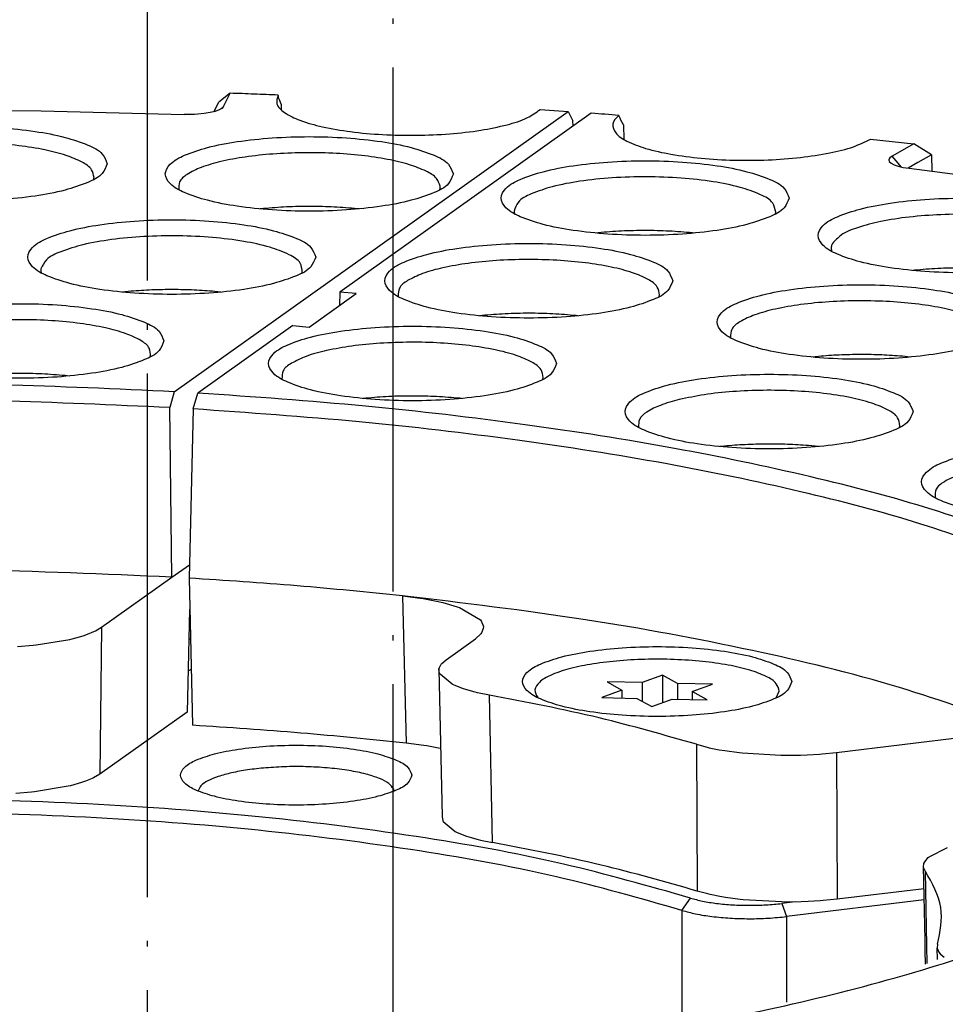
# Model space of a CAD drawing. Header units: inches. Extents: x -399 to 442, y -299 to 295.
# Tile 43 of 134: x -116 to -99, y 186 to 204. Entities that reach past the tile are written whole.
import ezdxf

# ---------------------------------------------------------------- set-up
doc = ezdxf.new("R2010")
doc.units = ezdxf.units.IN
doc.linetypes.add('DOT_CENTER', pattern=[14, 12, -1, 0, -1])
doc.layers.add('1', color=7, linetype='Continuous')
doc.dimstyles.get("Standard").update_dxf_attribs({"dimtxt": 0.18, "dimasz": 0.18, "dimexe": 0.18, "dimexo": 0.0625, "dimgap": 0.09, "dimtad": 0, "dimtih": 1, "dimtoh": 1, "dimdec": 4, "dimzin": 0, "dimdsep": 46, "dimtxsty": 'Standard', "dimcen": 0.09, "dimadec": 0, "dimazin": 0, "dimtfac": 1, "dimtdec": 4, "dimtofl": 0, "dimtmove": 0, "dimatfit": 3, "dimfxl": 1, "dimtolj": 1, "dimtzin": 0, "dimarcsym": 0})

# ---------------------------------------------------------------- blocks, each defined once
blk = doc.blocks.new('0515-2032_2__7', base_point=(-138.712, 315.705))
at = {"layer": '1', "color": 1, "linetype": 'DOT_CENTER'}
blk.add_line((-135.878, 324.012), (-135.878, 229.499), dxfattribs=at)
blk = doc.blocks.new('N2390-60302__10', base_point=(-176.916, 289.526))
blk.add_blockref('0515-2032_2__7', (-138.712, 315.705))
blk = doc.blocks.new('0515-0773_3', base_point=(-144.198, 255.539))
at = {"layer": '1', "color": 1, "linetype": 'DOT_CENTER'}
blk.add_line((-141.498, 149.633), (-141.498, 262.598), dxfattribs=at)
blk = doc.blocks.new('0515-2032_3__91', base_point=(-132.656, 238.75))
at = {"color": 7, "linetype": 'Continuous'}
for p, q in [((-130.165, 239.3), (-130.97, 239.318)), ((-130.97, 239.318), (-130.629, 239.129)), ((-129.701, 239.471), (-130.165, 239.3)), ((-130.165, 239.3), (-130.165, 238.871)), ((-129.701, 239.471), (-129.701, 238.84)), ((-129.36, 239.282), (-129.701, 239.471)), ((-130.629, 239.129), (-131.092, 238.957)), ((-130.629, 239.129), (-130.629, 238.947)), ((-129.36, 239.282), (-129.36, 238.918)), ((-128.555, 239.264), (-129.36, 239.282)), ((-129.018, 239.092), (-128.555, 239.264)), ((-128.677, 238.903), (-129.018, 239.092)), ((-129.018, 239.092), (-129.018, 238.91)), ((-127.096, 238.951), (-127.024, 239.101)), ((-132.561, 238.958), (-132.555, 238.952)), ((-131.092, 238.957), (-130.287, 238.939)), ((-130.287, 238.939), (-129.945, 238.75)), ((-129.945, 238.75), (-129.482, 238.921)), ((-129.482, 238.921), (-128.677, 238.903))]:
    blk.add_line(p, q, dxfattribs=at)
blk.add_open_spline([(-127.024, 239.101), (-127.042, 239.163), (-127.089, 239.317), (-127.364, 239.464), (-127.727, 239.603), (-128.221, 239.712), (-128.799, 239.792), (-129.438, 239.835), (-130.097, 239.839), (-130.742, 239.802), (-131.334, 239.728), (-131.84, 239.624), (-132.237, 239.487), (-132.504, 239.347), (-132.661, 239.137), (-132.593, 239.016), (-132.561, 238.958)], degree=3, knots=[0, 0, 0, 0, 0.187294, 0.468713, 0.868618, 1.377491, 1.97232, 2.622715, 3.294161, 3.950656, 4.557248, 5.082646, 5.502284, 5.803585, 6.002205, 6.185896, 6.185896, 6.185896, 6.185896], dxfattribs=at)
blk = doc.blocks.new('N2390-20301_8__109', base_point=(-140.548, 234.274))
at = {"color": 7, "linetype": 'Continuous'}
for p, q in [((-131.333, 252.341), (-137.094, 248.244)), ((-130.674, 252.226), (-130.705, 252.292)), ((-130.654, 252.185), (-130.674, 252.226)), ((-130.596, 252.076), (-130.654, 252.185)), ((-130.596, 252.076), (-130.588, 251.743)), ((-124.933, 251.749), (-123.945, 251.637)), ((-123.945, 251.637), (-124.441, 251.355)), ((-123.54, 251.387), (-123.945, 251.637)), ((-124.507, 251.297), (-124.514, 251.277)), ((-124.514, 251.277), (-124.505, 251.236)), ((-124.492, 251.317), (-124.507, 251.297)), ((-124.441, 251.355), (-124.492, 251.317)), ((-123.54, 251.387), (-123.852, 251.21)), ((-123.54, 251.387), (-123.531, 251.014)), ((-124.505, 251.236), (-124.465, 251.197)), ((-124.465, 251.197), (-124.396, 251.16)), ((-124.396, 251.16), (-124.301, 251.127)), ((-124.301, 251.127), (-124.245, 251.113)), ((-124.245, 251.113), (-124.183, 251.1)), ((-124.183, 251.1), (-124.048, 251.08)), ((-123.852, 251.21), (-124.073, 251.084)), ((-124.048, 251.08), (-121.686, 250.778)), ((-133.091, 250.047), (-133.088, 250.037)), ((-127.115, 250.035), (-127.103, 250.075)), ((-131.171, 249.602), (-131.231, 249.596)), ((-128.973, 249.596), (-129.017, 249.601)), ((-125.827, 249.19), (-125.823, 249.18)), ((-123.924, 248.744), (-123.967, 248.739)), ((-137.795, 247.442), (-136.718, 248.209)), ((-137.094, 248.244), (-137.101, 247.936)), ((-136.718, 248.209), (-137.094, 248.244)), ((-135.756, 248.152), (-135.752, 248.142)), ((-129.779, 248.14), (-129.768, 248.18)), ((-133.836, 247.707), (-133.895, 247.701)), ((-131.638, 247.701), (-131.682, 247.706)), ((-138.171, 247.478), (-140.345, 245.932)), ((-138.171, 247.478), (-137.795, 247.442)), ((-128.141, 247.207), (-128.136, 247.196)), ((-126.127, 246.771), (-126.28, 246.755)), ((-124.023, 246.756), (-124.204, 246.774)), ((-132.444, 246.246), (-132.433, 246.285)), ((-138.42, 246.257), (-138.417, 246.247)), ((-140.456, 245.568), (-140.345, 245.932)), ((-136.5, 245.813), (-136.56, 245.806)), ((-134.303, 245.806), (-134.346, 245.811)), ((-140.456, 245.568), (-140.548, 241.691)), ((-130.248, 245.153), (-130.244, 245.145)), ((-124.274, 245.144), (-124.261, 245.184)), ((-128.281, 244.716), (-128.387, 244.705)), ((-126.129, 244.706), (-126.357, 244.727)), ((-123.456, 243.545), (-123.451, 243.534)), ((-140.548, 241.691), (-140.467, 238.322)), ((-135.658, 241.287), (-135.25, 241.233)), ((-135.658, 241.287), (-135.658, 241.287)), ((-135.25, 241.233), (-135.182, 241.222)), ((-135.182, 241.222), (-134.876, 241.164)), ((-134.876, 241.164), (-134.737, 241.132)), ((-134.737, 241.132), (-134.405, 241.035)), ((-134.405, 241.035), (-134.354, 241.017)), ((-134.354, 241.017), (-133.874, 240.735)), ((-133.874, 240.735), (-133.856, 240.712)), ((-133.856, 240.712), (-133.805, 240.584)), ((-133.862, 240.418), (-133.985, 240.304)), ((-133.848, 240.438), (-133.862, 240.418)), ((-133.807, 240.535), (-133.848, 240.438)), ((-133.805, 240.584), (-133.807, 240.535)), ((-134.661, 239.823), (-133.985, 240.304)), ((-134.76, 239.736), (-134.661, 239.823)), ((-134.823, 239.605), (-134.814, 239.645)), ((-134.823, 239.605), (-134.749, 236.231)), ((-134.807, 239.508), (-134.823, 239.605)), ((-134.814, 239.645), (-134.774, 239.718)), ((-134.774, 239.718), (-134.76, 239.736)), ((-134.798, 239.489), (-134.807, 239.508)), ((-134.523, 239.264), (-134.798, 239.489)), ((-134.489, 239.247), (-134.523, 239.264)), ((-134.285, 239.166), (-134.489, 239.247)), ((-134.187, 239.134), (-134.285, 239.166)), ((-133.993, 239.08), (-134.187, 239.134)), ((-133.942, 239.068), (-133.993, 239.08)), ((-133.667, 239.011), (-133.942, 239.068)), ((-125.711, 237.701), (-121.439, 238.217)), ((-135.168, 237.861), (-135.575, 237.914)), ((-135.1, 237.85), (-135.168, 237.861)), ((-134.797, 237.792), (-135.1, 237.85)), ((-134.779, 237.787), (-134.797, 237.792)), ((-128.924, 237.886), (-128.681, 237.82)), ((-128.681, 237.82), (-128.629, 237.808)), ((-128.629, 237.808), (-128.404, 237.762)), ((-128.404, 237.762), (-128.276, 237.741)), ((-128.276, 237.741), (-127.943, 237.695)), ((-127.943, 237.695), (-127.876, 237.688)), ((-127.876, 237.688), (-126.987, 237.636)), ((-126.987, 237.636), (-126.913, 237.636)), ((-126.913, 237.636), (-126.537, 237.64)), ((-126.537, 237.64), (-126.383, 237.646)), ((-126.383, 237.646), (-126.106, 237.663)), ((-126.106, 237.663), (-126.039, 237.668)), ((-126.039, 237.668), (-125.711, 237.701)), ((-134.749, 236.231), (-134.734, 236.134)), ((-134.734, 236.134), (-134.725, 236.115)), ((-134.725, 236.115), (-134.451, 235.89)), ((-134.451, 235.89), (-134.417, 235.873)), ((-134.417, 235.873), (-134.214, 235.792)), ((-134.214, 235.792), (-134.118, 235.761)), ((-134.118, 235.761), (-133.923, 235.706)), ((-133.923, 235.706), (-133.873, 235.694)), ((-133.873, 235.694), (-133.598, 235.637)), ((-123.709, 234.579), (-125.695, 234.34)), ((-128.661, 234.458), (-128.905, 234.524)), ((-128.609, 234.446), (-128.661, 234.458)), ((-128.384, 234.401), (-128.609, 234.446)), ((-128.256, 234.379), (-128.384, 234.401)), ((-127.924, 234.333), (-128.256, 234.379)), ((-127.856, 234.326), (-127.924, 234.333)), ((-126.968, 234.275), (-127.856, 234.326)), ((-125.695, 234.34), (-126.022, 234.307)), ((-126.894, 234.274), (-126.968, 234.275)), ((-126.52, 234.279), (-126.894, 234.274)), ((-126.365, 234.285), (-126.52, 234.279)), ((-126.089, 234.301), (-126.365, 234.285)), ((-126.022, 234.307), (-126.089, 234.301))]:
    blk.add_line(p, q, dxfattribs=at)
at = {"color": 1, "linetype": 'Continuous'}
for p, q in [((-124.302, 251.194), (-124.441, 251.355)), ((-124.229, 251.11), (-124.302, 251.194)), ((-135.658, 241.287), (-135.575, 237.914)), ((-133.598, 235.637), (-133.667, 239.011)), ((-128.924, 237.886), (-128.905, 234.524)), ((-125.711, 237.701), (-125.695, 234.34))]:
    blk.add_line(p, q, dxfattribs=at)
at = {"color": 7, "linetype": 'Continuous'}
for points, knots in [([(-130.705, 252.292), (-130.809, 252.3), (-131.019, 252.317), (-131.228, 252.333), (-131.333, 252.341)], [0, 0, 0, 0, 0.3145229, 0.629541, 0.629541, 0.629541, 0.629541]), ([(-130.705, 252.292), (-130.766, 252.23), (-130.881, 252.114), (-130.771, 251.839), (-130.478, 251.673), (-130.049, 251.512), (-129.475, 251.388), (-128.797, 251.3), (-128.054, 251.258), (-127.292, 251.264), (-126.56, 251.317), (-125.906, 251.418), (-125.36, 251.542), (-125.062, 251.686), (-124.933, 251.749)], [0, 0, 0, 0, 0.23831, 0.448528, 0.766886, 1.229392, 1.824038, 2.520697, 3.279656, 4.056109, 4.803883, 5.479059, 6.043783, 6.471241, 6.471241, 6.471241, 6.471241]), ([(-126.8, 250.398), (-126.831, 250.477), (-126.911, 250.681), (-127.299, 250.856), (-127.806, 251.028), (-128.485, 251.153), (-129.263, 251.234), (-130.101, 251.262), (-130.937, 251.234), (-131.718, 251.153), (-132.391, 251.028), (-132.913, 250.856), (-133.267, 250.681), (-133.452, 250.398), (-133.267, 250.116), (-132.913, 249.94), (-132.391, 249.768), (-131.718, 249.644), (-130.937, 249.562), (-130.101, 249.535), (-129.263, 249.562), (-128.485, 249.644), (-127.806, 249.768), (-127.299, 249.94), (-126.911, 250.116), (-126.831, 250.319), (-126.8, 250.398)], [0, 0, 0, 0, 0.248013, 0.63675, 1.190211, 1.887011, 2.687469, 3.542067, 4.396665, 5.197123, 5.893923, 6.447384, 6.83612, 7.084134, 7.332147, 7.720883, 8.274345, 8.971144, 9.771602, 10.626201, 11.480799, 12.281257, 12.978057, 13.531518, 13.920254, 14.168267, 14.168267, 14.168267, 14.168267]), ([(-127.103, 250.075), (-127.12, 250.149), (-127.163, 250.337), (-127.509, 250.507), (-127.958, 250.667), (-128.576, 250.786), (-129.29, 250.865), (-130.064, 250.894), (-130.84, 250.87), (-131.562, 250.796), (-132.191, 250.68), (-132.656, 250.521), (-133.013, 250.357), (-133.076, 250.168), (-133.1, 250.094)], [0, 0, 0, 0, 0.21803, 0.557768, 1.053548, 1.687885, 2.423832, 3.214245, 4.007128, 4.750267, 5.395862, 5.905732, 6.259865, 6.484729, 6.484729, 6.484729, 6.484729]), ([(-119.536, 249.541), (-119.567, 249.621), (-119.647, 249.824), (-120.035, 250), (-120.542, 250.171), (-121.221, 250.296), (-121.999, 250.377), (-122.836, 250.405), (-123.673, 250.377), (-124.454, 250.296), (-125.127, 250.171), (-125.649, 250), (-126.003, 249.824), (-126.188, 249.541), (-126.003, 249.259), (-125.649, 249.083), (-125.127, 248.912), (-124.454, 248.787), (-123.673, 248.705), (-122.836, 248.678), (-121.999, 248.705), (-121.221, 248.787), (-120.542, 248.912), (-120.035, 249.083), (-119.647, 249.259), (-119.567, 249.462), (-119.536, 249.541)], [0, 0, 0, 0, 0.248013, 0.63675, 1.190211, 1.887011, 2.687469, 3.542067, 4.396665, 5.197123, 5.893923, 6.447384, 6.83612, 7.084134, 7.332147, 7.720883, 8.274345, 8.971144, 9.771602, 10.626201, 11.480799, 12.281257, 12.978057, 13.531518, 13.920254, 14.168267, 14.168267, 14.168267, 14.168267]), ([(-133.1, 250.094), (-133.099, 250.086), (-133.098, 250.07), (-133.093, 250.055), (-133.091, 250.047)], [0, 0, 0, 0, 0.02393654, 0.04835676, 0.04835676, 0.04835676, 0.04835676]), ([(-119.839, 249.218), (-119.853, 249.288), (-119.89, 249.464), (-120.202, 249.631), (-120.612, 249.786), (-121.179, 249.908), (-121.841, 249.993), (-122.569, 250.033), (-123.313, 250.026), (-124.027, 249.972), (-124.668, 249.878), (-125.187, 249.74), (-125.586, 249.597), (-125.744, 249.427), (-125.807, 249.359)], [0, 0, 0, 0, 0.205919, 0.518447, 0.972208, 1.555116, 2.237436, 2.980077, 3.739003, 4.468903, 5.126755, 5.6756, 6.089493, 6.364756, 6.364756, 6.364756, 6.364756]), ([(-129.017, 249.601), (-129.193, 249.616), (-129.552, 249.646), (-130.094, 249.657), (-130.636, 249.647), (-130.995, 249.617), (-131.171, 249.602)], [0, 0, 0, 0, 0.530397, 1.078155, 1.626126, 2.157153, 2.157153, 2.157153, 2.157153]), ([(-129.465, 248.503), (-129.496, 248.583), (-129.576, 248.786), (-129.964, 248.962), (-130.471, 249.133), (-131.149, 249.258), (-131.928, 249.339), (-132.765, 249.367), (-133.602, 249.339), (-134.382, 249.258), (-135.055, 249.133), (-135.577, 248.962), (-135.932, 248.786), (-136.117, 248.503), (-135.932, 248.221), (-135.577, 248.045), (-135.055, 247.874), (-134.382, 247.749), (-133.602, 247.667), (-132.765, 247.64), (-131.928, 247.667), (-131.149, 247.749), (-130.471, 247.874), (-129.964, 248.045), (-129.576, 248.221), (-129.496, 248.424), (-129.465, 248.503)], [0, 0, 0, 0, 0.248013, 0.63675, 1.190211, 1.887011, 2.687469, 3.542067, 4.396665, 5.197123, 5.893923, 6.447384, 6.83612, 7.084134, 7.332147, 7.720883, 8.274345, 8.971144, 9.771602, 10.626201, 11.480799, 12.281257, 12.978057, 13.531518, 13.920254, 14.168267, 14.168267, 14.168267, 14.168267]), ([(-125.807, 249.359), (-125.82, 249.331), (-125.844, 249.277), (-125.832, 249.219), (-125.827, 249.19)], [0, 0, 0, 0, 0.0887942, 0.173858, 0.173858, 0.173858, 0.173858]), ([(-129.768, 248.18), (-129.779, 248.244), (-129.805, 248.4), (-130.067, 248.562), (-130.417, 248.709), (-130.904, 248.83), (-131.482, 248.923), (-132.131, 248.979), (-132.814, 248.997), (-133.493, 248.974), (-134.135, 248.913), (-134.701, 248.813), (-135.172, 248.695), (-135.429, 248.565), (-135.54, 248.509)], [0, 0, 0, 0, 0.187061, 0.458678, 0.848657, 1.351875, 1.948247, 2.609724, 3.303595, 3.994983, 4.649175, 5.23396, 5.722175, 6.095259, 6.095259, 6.095259, 6.095259]), ([(-121.77, 248.746), (-121.947, 248.761), (-122.305, 248.79), (-122.848, 248.8), (-123.39, 248.789), (-123.748, 248.759), (-123.924, 248.744)], [0, 0, 0, 0, 0.531245, 1.079287, 1.626967, 2.157139, 2.157139, 2.157139, 2.157139]), ([(-135.54, 248.509), (-135.618, 248.458), (-135.751, 248.371), (-135.754, 248.216), (-135.756, 248.152)], [0, 0, 0, 0, 0.257623, 0.4411791, 0.4411791, 0.4411791, 0.4411791]), ([(-121.85, 247.558), (-121.881, 247.637), (-121.961, 247.841), (-122.349, 248.016), (-122.856, 248.188), (-123.535, 248.312), (-124.313, 248.394), (-125.15, 248.421), (-125.987, 248.394), (-126.767, 248.312), (-127.44, 248.188), (-127.962, 248.016), (-128.317, 247.841), (-128.502, 247.558), (-128.317, 247.275), (-127.962, 247.1), (-127.44, 246.928), (-126.767, 246.803), (-125.987, 246.722), (-125.15, 246.695), (-124.313, 246.722), (-123.535, 246.803), (-122.856, 246.928), (-122.349, 247.1), (-121.961, 247.275), (-121.881, 247.479), (-121.85, 247.558)], [0, 0, 0, 0, 0.248013, 0.63675, 1.190211, 1.887011, 2.687469, 3.542067, 4.396665, 5.197123, 5.893923, 6.447384, 6.83612, 7.084134, 7.332147, 7.720883, 8.274345, 8.971144, 9.771602, 10.626201, 11.480799, 12.281257, 12.978057, 13.531518, 13.920254, 14.168267, 14.168267, 14.168267, 14.168267]), ([(-122.155, 247.225), (-122.162, 247.289), (-122.181, 247.445), (-122.439, 247.61), (-122.785, 247.758), (-123.27, 247.882), (-123.849, 247.975), (-124.5, 248.033), (-125.185, 248.051), (-125.868, 248.029), (-126.514, 247.968), (-127.083, 247.871), (-127.557, 247.744), (-127.89, 247.596), (-128.136, 247.424), (-128.14, 247.271), (-128.141, 247.207)], [0, 0, 0, 0, 0.185983, 0.453655, 0.840471, 1.342213, 1.938898, 2.602263, 3.299205, 3.994354, 4.652456, 5.240775, 5.731694, 6.106351, 6.362994, 6.546096, 6.546096, 6.546096, 6.546096]), ([(-131.682, 247.706), (-131.858, 247.721), (-132.216, 247.751), (-132.758, 247.762), (-133.301, 247.752), (-133.659, 247.722), (-133.836, 247.707)], [0, 0, 0, 0, 0.530396, 1.078153, 1.626124, 2.15715, 2.15715, 2.15715, 2.15715]), ([(-132.13, 246.608), (-132.161, 246.688), (-132.24, 246.891), (-132.628, 247.067), (-133.135, 247.238), (-133.814, 247.363), (-134.593, 247.445), (-135.43, 247.472), (-136.267, 247.445), (-137.047, 247.363), (-137.72, 247.238), (-138.242, 247.067), (-138.596, 246.891), (-138.782, 246.608), (-138.596, 246.326), (-138.242, 246.15), (-137.72, 245.979), (-137.047, 245.854), (-136.267, 245.772), (-135.43, 245.745), (-134.593, 245.772), (-133.814, 245.854), (-133.135, 245.979), (-132.628, 246.15), (-132.24, 246.326), (-132.161, 246.529), (-132.13, 246.608)], [0, 0, 0, 0, 0.248013, 0.63675, 1.190211, 1.887011, 2.687469, 3.542067, 4.396665, 5.197123, 5.893923, 6.447384, 6.83612, 7.084134, 7.332147, 7.720883, 8.274345, 8.971144, 9.771602, 10.626201, 11.480799, 12.281257, 12.978057, 13.531518, 13.920254, 14.168267, 14.168267, 14.168267, 14.168267]), ([(-132.433, 246.285), (-132.443, 246.349), (-132.469, 246.506), (-132.731, 246.667), (-133.081, 246.814), (-133.568, 246.936), (-134.147, 247.028), (-134.796, 247.085), (-135.478, 247.102), (-136.158, 247.079), (-136.799, 247.018), (-137.366, 246.918), (-137.837, 246.8), (-138.093, 246.67), (-138.205, 246.614)], [0, 0, 0, 0, 0.187061, 0.458678, 0.848657, 1.351875, 1.948247, 2.609723, 3.303592, 3.994979, 4.649171, 5.233955, 5.72217, 6.095255, 6.095255, 6.095255, 6.095255]), ([(-124.204, 246.774), (-124.362, 246.785), (-124.682, 246.808), (-125.166, 246.816), (-125.65, 246.807), (-125.97, 246.783), (-126.127, 246.771)], [0, 0, 0, 0, 0.476051, 0.96378, 1.451109, 1.925972, 1.925972, 1.925972, 1.925972]), ([(-138.205, 246.614), (-138.282, 246.563), (-138.416, 246.477), (-138.419, 246.322), (-138.42, 246.257)], [0, 0, 0, 0, 0.257624, 0.4411802, 0.4411802, 0.4411802, 0.4411802]), ([(-123.958, 245.507), (-123.989, 245.587), (-124.069, 245.79), (-124.456, 245.966), (-124.964, 246.137), (-125.642, 246.262), (-126.421, 246.344), (-127.258, 246.371), (-128.095, 246.344), (-128.875, 246.262), (-129.548, 246.137), (-130.07, 245.966), (-130.425, 245.79), (-130.61, 245.507), (-130.425, 245.225), (-130.07, 245.049), (-129.548, 244.878), (-128.875, 244.753), (-128.095, 244.671), (-127.258, 244.644), (-126.421, 244.671), (-125.642, 244.753), (-124.964, 244.878), (-124.456, 245.049), (-124.069, 245.225), (-123.989, 245.428), (-123.958, 245.507)], [0, 0, 0, 0, 0.248013, 0.63675, 1.190211, 1.887011, 2.687469, 3.542067, 4.396665, 5.197123, 5.893923, 6.447384, 6.83612, 7.084134, 7.332147, 7.720883, 8.274345, 8.971144, 9.771602, 10.626201, 11.480799, 12.281257, 12.978057, 13.531518, 13.920254, 14.168267, 14.168267, 14.168267, 14.168267]), ([(-121.136, 242.428), (-121.928, 242.718), (-123.62, 243.34), (-126.398, 244.06), (-129.509, 244.706), (-132.916, 245.238), (-136.558, 245.665), (-139.065, 245.842), (-140.345, 245.932)], [0, 0, 0, 0, 2.527921, 5.405298, 8.597196, 12.060257, 15.744753, 19.596151, 19.596151, 19.596151, 19.596151]), ([(-134.346, 245.811), (-134.523, 245.826), (-134.881, 245.856), (-135.423, 245.867), (-135.965, 245.857), (-136.324, 245.827), (-136.5, 245.813)], [0, 0, 0, 0, 0.530395, 1.078151, 1.62612, 2.157146, 2.157146, 2.157146, 2.157146]), ([(-124.261, 245.184), (-124.272, 245.249), (-124.3, 245.409), (-124.572, 245.572), (-124.933, 245.721), (-125.435, 245.843), (-126.03, 245.934), (-126.695, 245.987), (-127.391, 246.001), (-128.079, 245.971), (-128.722, 245.907), (-129.126, 245.822), (-129.316, 245.783)], [0, 0, 0, 0, 0.190695, 0.470044, 0.872132, 1.390628, 2.003737, 2.681427, 3.388919, 4.089376, 4.746445, 5.326812, 5.326812, 5.326812, 5.326812]), ([(-129.316, 245.783), (-129.463, 245.743), (-129.723, 245.673), (-130.028, 245.527), (-130.25, 245.359), (-130.248, 245.215), (-130.248, 245.153)], [0, 0, 0, 0, 0.453967, 0.799541, 1.037847, 1.212766, 1.212766, 1.212766, 1.212766]), ([(-121.413, 242.103), (-122.198, 242.391), (-123.877, 243.006), (-126.631, 243.718), (-129.716, 244.358), (-133.093, 244.883), (-136.703, 245.305), (-139.186, 245.479), (-140.456, 245.568)], [0, 0, 0, 0, 2.50722, 5.360363, 8.524721, 11.95726, 15.60865, 19.424812, 19.424812, 19.424812, 19.424812]), ([(-126.357, 244.727), (-126.516, 244.738), (-126.838, 244.76), (-127.322, 244.765), (-127.805, 244.754), (-128.124, 244.729), (-128.281, 244.716)], [0, 0, 0, 0, 0.47774, 0.965974, 1.452606, 1.925595, 1.925595, 1.925595, 1.925595]), ([(-117.166, 243.897), (-117.197, 243.976), (-117.276, 244.179), (-117.664, 244.355), (-118.171, 244.526), (-118.85, 244.651), (-119.628, 244.733), (-120.466, 244.76), (-121.302, 244.733), (-122.083, 244.651), (-122.756, 244.526), (-123.278, 244.355), (-123.632, 244.179), (-123.818, 243.897), (-123.632, 243.614), (-123.278, 243.438), (-122.756, 243.267), (-122.083, 243.142), (-121.302, 243.06), (-120.466, 243.033), (-119.628, 243.06), (-118.85, 243.142), (-118.171, 243.267), (-117.664, 243.438), (-117.276, 243.614), (-117.197, 243.817), (-117.166, 243.897)], [0, 0, 0, 0, 0.248013, 0.63675, 1.190211, 1.887011, 2.687469, 3.542067, 4.396665, 5.197123, 5.893923, 6.447384, 6.83612, 7.084134, 7.332147, 7.720883, 8.274345, 8.971144, 9.771602, 10.626201, 11.480799, 12.281257, 12.978057, 13.531518, 13.920254, 14.168267, 14.168267, 14.168267, 14.168267]), ([(-117.47, 243.563), (-117.478, 243.627), (-117.495, 243.783), (-117.754, 243.948), (-118.099, 244.096), (-118.584, 244.22), (-119.163, 244.314), (-119.814, 244.372), (-120.499, 244.39), (-121.183, 244.368), (-121.828, 244.306), (-122.398, 244.209), (-122.872, 244.082), (-123.205, 243.934), (-123.452, 243.763), (-123.455, 243.609), (-123.456, 243.545)], [0, 0, 0, 0, 0.185908, 0.453289, 0.839845, 1.341423, 1.938058, 2.601479, 3.298566, 3.993923, 4.65227, 5.240838, 5.731983, 6.106818, 6.363572, 6.546724, 6.546724, 6.546724, 6.546724]), ([(-135.658, 241.287), (-136.462, 241.368), (-138.09, 241.531), (-139.722, 241.637), (-140.548, 241.691)], [0, 0, 0, 0, 2.423378, 4.906954, 4.906954, 4.906954, 4.906954]), ([(-121.439, 238.217), (-122.378, 238.556), (-124.408, 239.29), (-127.772, 240.092), (-131.571, 240.8), (-134.258, 241.12), (-135.658, 241.287)], [0, 0, 0, 0, 2.996173, 6.469319, 10.357964, 14.585759, 14.585759, 14.585759, 14.585759]), ([(-126.736, 239.324), (-126.765, 239.398), (-126.84, 239.589), (-127.202, 239.753), (-127.677, 239.913), (-128.312, 240.03), (-129.04, 240.106), (-129.823, 240.132), (-130.606, 240.106), (-131.336, 240.03), (-131.966, 239.913), (-132.454, 239.753), (-132.786, 239.589), (-132.959, 239.324), (-132.786, 239.06), (-132.454, 238.895), (-131.966, 238.735), (-131.336, 238.618), (-130.606, 238.542), (-129.823, 238.516), (-129.04, 238.542), (-128.312, 238.618), (-127.677, 238.735), (-127.202, 238.895), (-126.84, 239.06), (-126.765, 239.25), (-126.736, 239.324)], [0, 0, 0, 0, 0.232026, 0.595704, 1.113487, 1.76537, 2.514229, 3.313738, 4.113247, 4.862106, 5.513989, 6.031772, 6.39545, 6.627476, 6.859502, 7.22318, 7.740964, 8.392846, 9.141705, 9.941214, 10.740723, 11.489582, 12.141465, 12.659249, 13.022926, 13.254952, 13.254952, 13.254952, 13.254952]), ([(-128.924, 237.886), (-129.664, 238.098), (-131.227, 238.546), (-132.825, 238.851), (-133.667, 239.011)], [0, 0, 0, 0, 2.306682, 4.876609, 4.876609, 4.876609, 4.876609]), ([(-135.575, 237.914), (-136.379, 237.996), (-138.007, 238.16), (-139.641, 238.267), (-140.467, 238.322)], [0, 0, 0, 0, 2.424379, 4.909378, 4.909378, 4.909378, 4.909378]), ([(-128.905, 234.524), (-129.637, 234.733), (-131.184, 235.175), (-132.765, 235.478), (-133.598, 235.637)], [0, 0, 0, 0, 2.284114, 4.825293, 4.825293, 4.825293, 4.825293])]:
    blk.add_open_spline(points, degree=3, knots=knots, dxfattribs=at)
blk = doc.blocks.new('N2390-20301_7__110', base_point=(-175.313, 236.664))
at = {"color": 7, "linetype": 'Continuous'}
for p, q in [((-139.967, 252.406), (-139.869, 252.598)), ((-139.607, 252.799), (-139.869, 252.598)), ((-139.763, 252.492), (-139.607, 252.799)), ((-138.488, 252.678), (-138.51, 252.757)), ((-138.479, 252.651), (-138.488, 252.678)), ((-138.441, 252.545), (-138.479, 252.651)), ((-147.226, 252.422), (-143.938, 252.393)), ((-143.938, 252.393), (-140.66, 252.313)), ((-140.886, 245.963), (-131.863, 252.38)), ((-139.953, 252.382), (-140.067, 252.354)), ((-139.983, 252.375), (-139.967, 252.406)), ((-139.862, 252.416), (-139.953, 252.382)), ((-139.826, 252.434), (-139.862, 252.416)), ((-139.797, 252.453), (-139.826, 252.434)), ((-139.763, 252.492), (-139.797, 252.453)), ((-138.441, 252.545), (-138.439, 252.422)), ((-132.503, 252.426), (-131.863, 252.38)), ((-131.863, 252.38), (-131.753, 252.164)), ((-140.504, 252.312), (-140.66, 252.313)), ((-140.425, 252.314), (-140.504, 252.312)), ((-140.348, 252.318), (-140.425, 252.314)), ((-140.201, 252.333), (-140.348, 252.318)), ((-140.067, 252.354), (-140.201, 252.333)), ((-131.75, 252.044), (-131.753, 252.164)), ((-142.738, 250.822), (-142.733, 250.837)), ((-134.806, 250.589), (-134.801, 250.603)), ((-138.846, 250.156), (-138.919, 250.148)), ((-136.662, 250.148), (-136.693, 250.151)), ((-143.942, 248.716), (-143.93, 248.682)), ((-137.961, 248.683), (-137.954, 248.699)), ((-141.88, 248.263), (-142.074, 248.244)), ((-139.818, 248.244), (-139.956, 248.258)), ((-141.438, 246.763), (-141.436, 246.767)), ((-143.296, 246.322), (-143.389, 246.332)), ((-140.886, 245.963), (-140.987, 245.598)), ((-140.942, 241.714), (-140.987, 245.598)), ((-140.942, 241.714), (-140.541, 241.999)), ((-142.554, 240.567), (-140.942, 241.714)), ((-140.539, 240.966), (-140.595, 238.626)), ((-140.531, 240.972), (-140.539, 240.966)), ((-142.879, 240.405), (-142.729, 240.468)), ((-142.729, 240.468), (-142.696, 240.484)), ((-142.696, 240.484), (-142.554, 240.567)), ((-144.049, 240.161), (-143.28, 240.288)), ((-143.28, 240.288), (-143.225, 240.301)), ((-143.225, 240.301), (-142.973, 240.373)), ((-142.973, 240.373), (-142.879, 240.405)), ((-140.555, 240.304), (-140.515, 240.302)), ((-144.476, 240.126), (-144.117, 240.154)), ((-144.117, 240.154), (-144.049, 240.161)), ((-140.595, 238.626), (-142.596, 237.203)), ((-142.92, 237.042), (-143.013, 237.009)), ((-142.77, 237.104), (-142.92, 237.042)), ((-142.737, 237.12), (-142.77, 237.104)), ((-142.596, 237.203), (-142.737, 237.12)), ((-143.32, 236.924), (-144.087, 236.798)), ((-143.266, 236.937), (-143.32, 236.924)), ((-143.013, 237.009), (-143.266, 236.937)), ((-144.155, 236.791), (-144.514, 236.762)), ((-144.087, 236.798), (-144.155, 236.791))]:
    blk.add_line(p, q, dxfattribs=at)
at = {"color": 1, "linetype": 'Continuous'}
for p, q in [((-139.763, 252.492), (-139.827, 252.433)), ((-142.554, 240.567), (-142.596, 237.203))]:
    blk.add_line(p, q, dxfattribs=at)
at = {"color": 7, "linetype": 'Continuous'}
for points, knots in [([(-138.51, 252.757), (-138.693, 252.764), (-139.058, 252.779), (-139.424, 252.793), (-139.607, 252.799)], [0, 0, 0, 0, 0.548465, 1.097659, 1.097659, 1.097659, 1.097659]), ([(-138.51, 252.757), (-138.53, 252.687), (-138.575, 252.528), (-138.325, 252.314), (-137.974, 252.155), (-137.456, 252.012), (-136.823, 251.907), (-136.102, 251.844), (-135.343, 251.828), (-134.592, 251.861), (-133.895, 251.937), (-133.302, 252.061), (-132.829, 252.198), (-132.598, 252.359), (-132.503, 252.426)], [0, 0, 0, 0, 0.202502, 0.46227, 0.85959, 1.397597, 2.052729, 2.788933, 3.563217, 4.329577, 5.042626, 5.66127, 6.152929, 6.500608, 6.500608, 6.500608, 6.500608]), ([(-142.425, 251.184), (-142.456, 251.263), (-142.535, 251.467), (-142.923, 251.642), (-143.43, 251.814), (-144.109, 251.939), (-144.887, 252.02), (-145.725, 252.048), (-146.561, 252.02), (-147.342, 251.939), (-148.015, 251.814), (-148.537, 251.642), (-148.891, 251.467), (-149.077, 251.184), (-148.891, 250.902), (-148.537, 250.726), (-148.015, 250.555), (-147.342, 250.43), (-146.561, 250.348), (-145.725, 250.321), (-144.887, 250.348), (-144.109, 250.43), (-143.43, 250.555), (-142.923, 250.726), (-142.535, 250.902), (-142.456, 251.105), (-142.425, 251.184)], [0, 0, 0, 0, 0.248013, 0.63675, 1.190211, 1.887011, 2.687469, 3.542067, 4.396665, 5.197123, 5.893923, 6.447384, 6.83612, 7.084134, 7.332147, 7.720883, 8.274345, 8.971144, 9.771602, 10.626201, 11.480799, 12.281257, 12.978057, 13.531518, 13.920254, 14.168267, 14.168267, 14.168267, 14.168267]), ([(-134.493, 250.95), (-134.524, 251.029), (-134.604, 251.233), (-134.991, 251.409), (-135.499, 251.58), (-136.177, 251.705), (-136.956, 251.786), (-137.793, 251.814), (-138.63, 251.786), (-139.41, 251.705), (-140.083, 251.58), (-140.605, 251.409), (-140.96, 251.233), (-141.145, 250.95), (-140.96, 250.668), (-140.605, 250.492), (-140.083, 250.321), (-139.41, 250.196), (-138.63, 250.114), (-137.793, 250.087), (-136.956, 250.114), (-136.177, 250.196), (-135.499, 250.321), (-134.991, 250.492), (-134.604, 250.668), (-134.524, 250.871), (-134.493, 250.95)], [0, 0, 0, 0, 0.248013, 0.63675, 1.190211, 1.887011, 2.687469, 3.542067, 4.396665, 5.197123, 5.893923, 6.447384, 6.83612, 7.084134, 7.332147, 7.720883, 8.274345, 8.971144, 9.771602, 10.626201, 11.480799, 12.281257, 12.978057, 13.531518, 13.920254, 14.168267, 14.168267, 14.168267, 14.168267]), ([(-142.726, 250.867), (-142.739, 250.931), (-142.771, 251.089), (-143.037, 251.248), (-143.393, 251.395), (-143.884, 251.516), (-144.467, 251.607), (-145.119, 251.662), (-145.802, 251.677), (-146.482, 251.653), (-147.121, 251.589), (-147.684, 251.491), (-148.151, 251.363), (-148.477, 251.215), (-148.716, 251.042), (-148.714, 250.89), (-148.713, 250.827)], [0, 0, 0, 0, 0.1888, 0.464811, 0.859684, 1.367469, 1.967623, 2.63177, 3.326962, 4.018174, 4.670645, 5.252227, 5.735973, 6.103792, 6.355098, 6.536774, 6.536774, 6.536774, 6.536774]), ([(-134.793, 250.667), (-134.816, 250.73), (-134.874, 250.887), (-135.154, 251.037), (-135.527, 251.181), (-136.028, 251.296), (-136.615, 251.382), (-137.265, 251.432), (-137.943, 251.443), (-138.613, 251.414), (-139.24, 251.348), (-139.79, 251.249), (-140.244, 251.12), (-140.559, 250.973), (-140.79, 250.799), (-140.783, 250.651), (-140.78, 250.588)], [0, 0, 0, 0, 0.196477, 0.488359, 0.897067, 1.413836, 2.01744, 2.6797, 3.368392, 4.049573, 4.689782, 5.258275, 5.729505, 6.086722, 6.33075, 6.509924, 6.509924, 6.509924, 6.509924]), ([(-142.733, 250.837), (-142.731, 250.842), (-142.729, 250.852), (-142.727, 250.862), (-142.726, 250.867)], [0, 0, 0, 0, 0.01546903, 0.03072255, 0.03072255, 0.03072255, 0.03072255]), ([(-134.801, 250.603), (-134.799, 250.614), (-134.793, 250.635), (-134.793, 250.656), (-134.793, 250.667)], [0, 0, 0, 0, 0.03229795, 0.06401072, 0.06401072, 0.06401072, 0.06401072]), ([(-136.693, 250.151), (-136.868, 250.167), (-137.226, 250.197), (-137.768, 250.209), (-138.311, 250.2), (-138.67, 250.171), (-138.846, 250.156)], [0, 0, 0, 0, 0.529523, 1.07697, 1.625206, 2.157064, 2.157064, 2.157064, 2.157064]), ([(-137.646, 249.046), (-137.677, 249.125), (-137.757, 249.329), (-138.145, 249.504), (-138.652, 249.676), (-139.33, 249.8), (-140.109, 249.882), (-140.946, 249.909), (-141.783, 249.882), (-142.563, 249.8), (-143.236, 249.676), (-143.758, 249.504), (-144.113, 249.329), (-144.298, 249.046), (-144.113, 248.763), (-143.758, 248.588), (-143.236, 248.416), (-142.563, 248.291), (-141.783, 248.21), (-140.946, 248.183), (-140.109, 248.21), (-139.33, 248.291), (-138.652, 248.416), (-138.145, 248.588), (-137.757, 248.763), (-137.677, 248.967), (-137.646, 249.046)], [0, 0, 0, 0, 0.248013, 0.63675, 1.190211, 1.887011, 2.687469, 3.542067, 4.396665, 5.197123, 5.893923, 6.447384, 6.83612, 7.084134, 7.332147, 7.720883, 8.274345, 8.971144, 9.771602, 10.626201, 11.480799, 12.281257, 12.978057, 13.531518, 13.920254, 14.168267, 14.168267, 14.168267, 14.168267]), ([(-137.954, 248.699), (-137.962, 248.772), (-137.981, 248.956), (-138.307, 249.134), (-138.733, 249.295), (-139.33, 249.42), (-140.029, 249.505), (-140.794, 249.54), (-141.569, 249.525), (-142.299, 249.458), (-142.943, 249.35), (-143.434, 249.196), (-143.81, 249.04), (-143.907, 248.853), (-143.945, 248.78)], [0, 0, 0, 0, 0.2104, 0.529747, 1.003215, 1.617386, 2.33778, 3.119087, 3.910574, 4.660636, 5.321272, 5.852979, 6.232081, 6.472314, 6.472314, 6.472314, 6.472314]), ([(-143.945, 248.78), (-143.946, 248.769), (-143.947, 248.748), (-143.944, 248.727), (-143.942, 248.716)], [0, 0, 0, 0, 0.03169776, 0.06358335, 0.06358335, 0.06358335, 0.06358335]), ([(-139.956, 248.258), (-140.114, 248.27), (-140.433, 248.294), (-140.917, 248.304), (-141.401, 248.297), (-141.721, 248.274), (-141.88, 248.263)], [0, 0, 0, 0, 0.474349, 0.961495, 1.449379, 1.925917, 1.925917, 1.925917, 1.925917]), ([(-141.124, 247.125), (-141.155, 247.204), (-141.235, 247.407), (-141.623, 247.583), (-142.13, 247.754), (-142.808, 247.879), (-143.587, 247.961), (-144.424, 247.988), (-145.261, 247.961), (-146.041, 247.879), (-146.714, 247.754), (-147.236, 247.583), (-147.591, 247.407), (-147.776, 247.125), (-147.591, 246.842), (-147.236, 246.666), (-146.714, 246.495), (-146.041, 246.37), (-145.261, 246.288), (-144.424, 246.261), (-143.587, 246.288), (-142.808, 246.37), (-142.13, 246.495), (-141.623, 246.666), (-141.235, 246.842), (-141.155, 247.045), (-141.124, 247.125)], [0, 0, 0, 0, 0.248013, 0.63675, 1.190211, 1.887011, 2.687469, 3.542067, 4.396665, 5.197123, 5.893923, 6.447384, 6.83612, 7.084134, 7.332147, 7.720883, 8.274345, 8.971144, 9.771602, 10.626201, 11.480799, 12.281257, 12.978057, 13.531518, 13.920254, 14.168267, 14.168267, 14.168267, 14.168267]), ([(-141.432, 246.778), (-141.435, 246.841), (-141.441, 246.995), (-141.689, 247.164), (-142.022, 247.312), (-142.495, 247.438), (-143.064, 247.534), (-143.707, 247.596), (-144.387, 247.618), (-145.07, 247.6), (-145.719, 247.543), (-146.296, 247.45), (-146.782, 247.327), (-147.129, 247.18), (-147.389, 247.017), (-147.411, 246.861), (-147.421, 246.797)], [0, 0, 0, 0, 0.182914, 0.440545, 0.815497, 1.305658, 1.892257, 2.547957, 3.240387, 3.934705, 4.595945, 5.191356, 5.692923, 6.080713, 6.350076, 6.536382, 6.536382, 6.536382, 6.536382]), ([(-141.436, 246.767), (-141.435, 246.769), (-141.434, 246.772), (-141.433, 246.776), (-141.432, 246.778)], [0, 0, 0, 0, 0.00553137, 0.01102437, 0.01102437, 0.01102437, 0.01102437]), ([(-143.389, 246.332), (-143.566, 246.346), (-143.925, 246.375), (-144.468, 246.383), (-145.009, 246.371), (-145.367, 246.339), (-145.542, 246.324)], [0, 0, 0, 0, 0.532711, 1.081214, 1.628332, 2.156941, 2.156941, 2.156941, 2.156941]), ([(-140.886, 245.963), (-142.209, 246.024), (-144.867, 246.145), (-148.858, 246.158), (-152.828, 246.051), (-156.71, 245.809), (-160.443, 245.454), (-162.864, 245.099), (-164.042, 244.925)], [0, 0, 0, 0, 3.970677, 7.9817, 11.971904, 15.880532, 19.648454, 23.219398, 23.219398, 23.219398, 23.219398]), ([(-140.987, 245.598), (-142.297, 245.658), (-144.93, 245.778), (-148.883, 245.789), (-152.814, 245.682), (-156.658, 245.44), (-160.355, 245.088), (-162.751, 244.735), (-163.916, 244.563)], [0, 0, 0, 0, 3.933535, 7.90647, 11.858194, 15.728514, 19.458859, 22.993505, 22.993505, 22.993505, 22.993505]), ([(-140.942, 241.714), (-142.492, 241.782), (-145.607, 241.92), (-150.271, 241.889), (-154.873, 241.706), (-157.898, 241.422), (-159.384, 241.282)], [0, 0, 0, 0, 4.655429, 9.351658, 13.988153, 18.466039, 18.466039, 18.466039, 18.466039])]:
    blk.add_open_spline(points, degree=3, knots=knots, dxfattribs=at)
blk = doc.blocks.new('N2390-20301_2__115', base_point=(-130.625, 216.857))
at = {"color": 7, "linetype": 'Continuous'}
blk.add_open_spline([(-130.489, 231.202), (-129.412, 231.396), (-127.356, 231.765), (-124.472, 232.48), (-121.955, 233.27), (-119.861, 234.147), (-118.17, 235.05), (-117.328, 235.827), (-116.952, 236.174)], degree=3, knots=[0, 0, 0, 0, 3.283647, 6.265831, 8.908653, 11.184599, 13.081231, 14.610757, 14.610757, 14.610757, 14.610757], dxfattribs=at)
blk = doc.blocks.new('N2390-20303_adapter_plate__119', base_point=(-226.735, 208.538))
at = {"color": 7, "linetype": 'Continuous'}
for p, q in [((-140.498, 239.6), (-140.573, 239.559)), ((-140.342, 236.82), (-140.342, 236.819)), ((-135.848, 236.82), (-135.859, 236.859)), ((-126.658, 234.277), (-126.963, 234.24)), ((-123.703, 234.321), (-126.858, 233.94))]:
    blk.add_line(p, q, dxfattribs=at)
at = {"color": 1, "linetype": 'Continuous'}
for p, q in [((-129.256, 234.083), (-129.062, 234.365)), ((-126.963, 234.24), (-126.858, 233.94)), ((-129.256, 234.083), (-129.256, 231.466)), ((-126.858, 233.94), (-126.858, 231.979))]:
    blk.add_line(p, q, dxfattribs=at)
at = {"color": 7, "linetype": 'Continuous'}
for points, knots in [([(-135.444, 237.179), (-135.469, 237.243), (-135.533, 237.406), (-135.845, 237.547), (-136.252, 237.685), (-136.797, 237.785), (-137.422, 237.851), (-138.095, 237.873), (-138.766, 237.851), (-139.393, 237.785), (-139.934, 237.685), (-140.353, 237.547), (-140.637, 237.406), (-140.786, 237.179), (-140.637, 236.952), (-140.353, 236.811), (-139.934, 236.674), (-139.393, 236.574), (-138.766, 236.508), (-138.095, 236.486), (-137.422, 236.508), (-136.797, 236.574), (-136.252, 236.674), (-135.845, 236.811), (-135.533, 236.952), (-135.469, 237.116), (-135.444, 237.179)], [0, 0, 0, 0, 0.199162, 0.511329, 0.955775, 1.515327, 2.158119, 2.844387, 3.530655, 4.173447, 4.732999, 5.177445, 5.489612, 5.688774, 5.887936, 6.200103, 6.644549, 7.204101, 7.846893, 8.533161, 9.219429, 9.862221, 10.421773, 10.866219, 11.178386, 11.377548, 11.377548, 11.377548, 11.377548]), ([(-138.793, 237.347), (-138.931, 237.333), (-139.193, 237.307), (-139.558, 237.24), (-139.867, 237.159), (-140.101, 237.062), (-140.276, 236.961), (-140.323, 236.861), (-140.342, 236.82)], [0, 0, 0, 0, 0.41643, 0.791401, 1.111962, 1.368753, 1.558594, 1.692163, 1.692163, 1.692163, 1.692163]), ([(-135.859, 236.859), (-135.894, 236.904), (-135.978, 237.014), (-136.21, 237.116), (-136.513, 237.215), (-136.897, 237.291), (-137.336, 237.346), (-137.812, 237.375), (-138.303, 237.379), (-138.63, 237.357), (-138.793, 237.347)], [0, 0, 0, 0, 0.167489, 0.411619, 0.735849, 1.130613, 1.579999, 2.064301, 2.56164, 3.049357, 3.049357, 3.049357, 3.049357]), ([(-129.062, 234.365), (-130.026, 234.639), (-132.094, 235.227), (-135.459, 235.82), (-139.183, 236.284), (-143.164, 236.566), (-147.278, 236.669), (-151.398, 236.586), (-155.399, 236.321), (-159.158, 235.881), (-162.563, 235.287), (-165.5, 234.537), (-167.925, 233.721), (-169.238, 232.939), (-169.818, 232.593)], [0, 0, 0, 0, 3.005491, 6.447086, 10.234263, 14.261849, 18.415243, 22.575098, 26.621821, 30.440086, 33.923468, 36.979586, 39.536742, 41.555293, 41.555293, 41.555293, 41.555293]), ([(-129.256, 234.083), (-130.21, 234.354), (-132.256, 234.936), (-135.585, 235.522), (-139.27, 235.981), (-143.21, 236.261), (-147.28, 236.363), (-151.357, 236.281), (-155.316, 236.019), (-159.035, 235.583), (-162.404, 234.995), (-165.31, 234.253), (-167.71, 233.445), (-169.009, 232.671), (-169.583, 232.33)], [0, 0, 0, 0, 2.973857, 6.379227, 10.126543, 14.111736, 18.221414, 22.337483, 26.341612, 30.119685, 33.5664, 36.590347, 39.120584, 41.117883, 41.117883, 41.117883, 41.117883]), ([(-129.062, 234.365), (-128.97, 234.34), (-128.773, 234.286), (-128.449, 234.238), (-128.09, 234.205), (-127.712, 234.195), (-127.334, 234.203), (-127.085, 234.228), (-126.963, 234.24)], [0, 0, 0, 0, 0.283451, 0.614997, 0.98056, 1.363879, 1.747627, 2.11445, 2.11445, 2.11445, 2.11445]), ([(-129.256, 234.083), (-129.151, 234.055), (-128.925, 233.992), (-128.555, 233.937), (-128.145, 233.9), (-127.714, 233.888), (-127.281, 233.898), (-126.997, 233.926), (-126.858, 233.94)], [0, 0, 0, 0, 0.323944, 0.702853, 1.12064, 1.558719, 1.997288, 2.416514, 2.416514, 2.416514, 2.416514])]:
    blk.add_open_spline(points, degree=3, knots=knots, dxfattribs=at)
blk = doc.blocks.new('N2390-20303__120', base_point=(-226.735, 208.538))
blk.add_blockref('N2390-20303_adapter_plate__119', (-226.735, 208.538))
blk = doc.blocks.new('N2390-20301__121', base_point=(-123.719, 226.295))
at = {"color": 7, "linetype": 'Continuous'}
for p, q in [((-123.592, 235.31), (-123.172, 235.519)), ((-123.693, 235.197), (-123.614, 235.292)), ((-123.614, 235.292), (-123.592, 235.31)), ((-123.719, 235.083), (-123.71, 235.156)), ((-123.683, 233.4), (-123.719, 235.083)), ((-123.717, 235.065), (-123.719, 235.083)), ((-123.678, 234.974), (-123.717, 235.065)), ((-123.71, 235.156), (-123.693, 235.197)), ((-123.679, 233.166), (-123.683, 233.4)), ((-123.397, 233.311), (-123.406, 233.219)), ((-123.399, 232.954), (-123.406, 233.219)), ((-123.406, 233.219), (-123.402, 233.202)), ((-123.402, 233.202), (-123.368, 233.128)), ((-123.673, 232.85), (-123.679, 233.166)), ((-123.368, 233.128), (-123.337, 233.089)), ((-123.337, 233.089), (-123.246, 233.013))]:
    blk.add_line(p, q, dxfattribs=at)
at = {"color": 1, "linetype": 'Continuous'}
for p, q in [((-123.644, 233.28), (-123.678, 234.974)), ((-123.636, 232.864), (-123.644, 233.28))]:
    blk.add_line(p, q, dxfattribs=at)
at = {"color": 7, "linetype": 'Continuous'}
blk.add_open_spline([(-123.397, 233.311), (-123.34, 233.594), (-123.221, 234.182), (-123.522, 234.704), (-123.678, 234.974)], degree=3, knots=[0, 0, 0, 0, 0.837405, 1.73938, 1.73938, 1.73938, 1.73938], dxfattribs=at)
blk = doc.blocks.new('N2390-60301__125', base_point=(-230.231, 166.276))
for name, p in [('0515-0773_3', (-144.198, 255.539)), ('N2390-20301_7__110', (-175.313, 236.664)), ('N2390-20301_8__109', (-140.548, 234.274)), ('N2390-20301__121', (-123.719, 226.295)), ('N2390-20303__120', (-226.735, 208.538)), ('0515-2032_3__91', (-132.656, 238.75)), ('N2390-20301_2__115', (-130.625, 216.857))]:
    blk.add_blockref(name, p)
blk = doc.blocks.new('N2494-90111__126', base_point=(-386.375, -319.122))
for name, p in [('N2390-60302__10', (-176.916, 289.526)), ('N2390-60301__125', (-230.231, 166.276))]:
    blk.add_blockref(name, p)
blk = doc.blocks.new('gen1', base_point=(-147.5, 38.75))
blk.add_blockref('N2494-90111__126', (-386.375, -319.122))
at = {"layer": '1', "color": 3, "linetype": 'Continuous', "has_arrowhead": 0}
blk.add_leader([(-220.365, 251.819), (-128.627, 293.66), (1.087, 283.282)], dimstyle='Standard', dxfattribs=at)

msp = doc.modelspace()

# ---------------------------------------------------------------- block references
at = {"xscale": 0.8, "yscale": 0.8, "zscale": 0.8}
msp.add_blockref('gen1', (-118, 31), dxfattribs=at)

doc.saveas('drawing.dxf')
